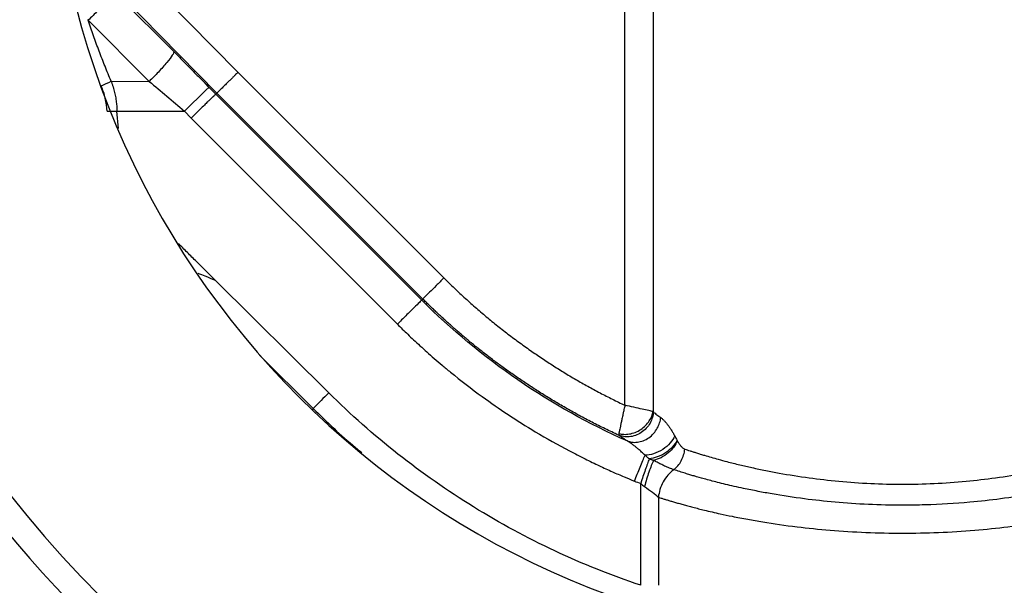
# Model space of a CAD drawing. Header units: millimetres. Extents: x 3 to 2091, y -59 to 1557.
# Tile 58 of 71: x 1787 to 1903, y 467 to 533. Entities that reach past the tile are written whole.
import ezdxf

# ---------------------------------------------------------------- set-up
doc = ezdxf.new("R2010")
doc.units = ezdxf.units.MM

msp = doc.modelspace()

# ---------------------------------------------------------------- linework, layer by layer
at = {"color": 7, "linetype": 'Continuous', "lineweight": 25}
for p, q in [((1861.66, 653.28), (1861.66, 487.1)), ((1858.36, 487.84), (1858.36, 652.61)), ((1802.11, 538.01), (1813.01, 526.88)), ((1798.33, 536.45), (1805.49, 529.3)), ((1810.53, 524.43), (1799.43, 535.77)), ((1795.45, 532.97), (1802.61, 525.81)), ((1813.01, 526.88), (1837.15, 502.77)), ((1798.16, 525.82), (1802.61, 525.81)), ((1809.58, 525.1), (1809.11, 525.61)), ((1809.61, 525.13), (1810.41, 524.31)), ((1810.53, 524.43), (1810.41, 524.31)), ((1834.55, 500.17), (1810.41, 524.31)), ((1834.68, 500.3), (1810.53, 524.43)), ((1798.83, 522.34), (1806.73, 522.34)), ((1806.73, 522.34), (1807.54, 521.51)), ((1807.54, 521.51), (1831.7, 497.35)), ((1823.65, 489.3), (1810.35, 502.51)), ((1834.68, 500.3), (1834.55, 500.17)), ((1860.21, 466.74), (1860.21, 478.68)), ((1862.29, 477.06), (1862.29, 466.74))]:
    msp.add_line(p, q, dxfattribs=at)
at = {"color": 8, "linetype": 'Continuous', "lineweight": 25}
for p, q in [((1799, 520.28), (1798.83, 522.34)), ((1815.54, 493.73), (1821.84, 487.47)), ((1821.84, 487.47), (1821.7, 487.32))]:
    msp.add_line(p, q, dxfattribs=at)
at = {"color": 7, "linetype": 'Continuous', "lineweight": 25}
msp.add_circle((1890.89, 559.51), 170, dxfattribs=at)
for centre, radius, start, end in [((1890.89, 559.51), 133, 90, 270), ((1890.89, 559.51), 133, 270, 90), ((1890.89, 559.51), 100, 90, 270), ((1890.89, 559.51), 100, 270, 90), ((1947.06, 380.2), 199.73, 133.4823, 134.6326), ((1890.89, 559.51), 136, 195, 225), ((2024.24, 289.77), 282.93, 135.15, 135.6724)]:
    msp.add_arc(centre, radius, start, end, dxfattribs=at)
for points, knots in [([(1890.89, 727.51), (1846.34, 727.51), (1803.6, 709.81), (1740.59, 646.8), (1722.89, 604.07), (1722.89, 514.96), (1740.59, 472.22), (1803.6, 409.21), (1846.34, 391.51), (1890.89, 391.51)], [0, 0, 0, 0, 0.25, 0.25, 0.5, 0.5, 0.75, 0.75, 1, 1, 1, 1]), ([(1890.89, 727.51), (1935.45, 727.51), (1978.18, 709.81), (2041.19, 646.8), (2058.89, 604.07), (2058.89, 514.96), (2041.19, 472.22), (1978.18, 409.21), (1935.45, 391.51), (1890.89, 391.51)], [0, 0, 0, 0, 0.25, 0.25, 0.5, 0.5, 0.75, 0.75, 1, 1, 1, 1]), ([(1798.33, 536.45), (1798.34, 536.38), (1798.28, 536.22), (1798, 535.78), (1797.78, 535.5), (1797.25, 534.85), (1796.92, 534.49), (1796.22, 533.73), (1795.83, 533.34), (1795.45, 532.97)], [0, 0, 0, 0, 0.25, 0.25, 0.5, 0.5, 0.75, 0.75, 1, 1, 1, 1]), ([(1798.16, 525.82), (1798.03, 526.11), (1797.79, 526.7), (1797.43, 527.59), (1797.08, 528.47), (1796.74, 529.37), (1796.4, 530.26), (1796.08, 531.16), (1795.76, 532.06), (1795.55, 532.67), (1795.45, 532.97)], [0, 0, 0, 0, 0.124958, 0.249905, 0.374854, 0.499815, 0.624799, 0.749817, 0.87488, 1, 1, 1, 1]), ([(1805.49, 529.3), (1805.5, 529.23), (1805.45, 529.09), (1805.17, 528.66), (1804.96, 528.36), (1804.39, 527.68), (1804.04, 527.29), (1803.32, 526.52), (1802.95, 526.15), (1802.61, 525.81)], [0, 0, 0, 0, 0.25, 0.25, 0.5, 0.5, 0.75, 0.75, 1, 1, 1, 1]), ([(1805.49, 529.3), (1805.64, 529.14), (1805.95, 528.84), (1806.41, 528.38), (1806.87, 527.91), (1807.33, 527.45), (1807.78, 526.99), (1808.24, 526.52), (1808.7, 526.06), (1809.16, 525.59), (1809.46, 525.28), (1809.61, 525.13)], [0, 0, 0, 0, 0.1113378, 0.2225693, 0.3337159, 0.4447986, 0.5558388, 0.6668577, 0.7778767, 0.888917, 1, 1, 1, 1]), ([(1813.01, 526.88), (1812.97, 526.85), (1812.88, 526.76), (1812.71, 526.59), (1812.48, 526.35), (1812.23, 526.1), (1811.9, 525.77), (1811.52, 525.41), (1811.19, 525.08), (1810.92, 524.81), (1810.74, 524.64), (1810.62, 524.52), (1810.56, 524.46), (1810.54, 524.44), (1810.53, 524.43)], [0, 0, 0, 0, 0.026608, 0.074254, 0.142928, 0.220661, 0.285853, 0.428599, 0.571344, 0.650889, 0.785588, 0.868707, 0.940179, 1, 1, 1, 1]), ([(1797.67, 522.31), (1797.65, 522.82), (1797.58, 523.33), (1797.35, 524.33), (1797.18, 524.82), (1796.98, 525.29)], [0, 0, 0, 0, 0.5, 0.5, 1, 1, 1, 1]), ([(1798.16, 525.82), (1798.2, 525.71), (1798.27, 525.49), (1798.38, 525.16), (1798.47, 524.83), (1798.55, 524.51), (1798.62, 524.18), (1798.68, 523.87), (1798.73, 523.55), (1798.77, 523.24), (1798.8, 522.94), (1798.82, 522.64), (1798.83, 522.44), (1798.83, 522.34)], [0, 0, 0, 0, 0.099445, 0.19723, 0.293346, 0.387791, 0.480529, 0.571525, 0.660763, 0.748236, 0.833951, 0.917885, 1, 1, 1, 1]), ([(1810.41, 524.31), (1810.4, 524.31), (1810.39, 524.3), (1810.37, 524.28), (1810.34, 524.25), (1810.3, 524.21), (1810.25, 524.17), (1810.2, 524.11), (1810.13, 524.05), (1810.06, 523.99), (1809.98, 523.91), (1809.9, 523.83), (1809.8, 523.74), (1809.7, 523.64), (1809.59, 523.53), (1809.39, 523.34), (1809.07, 523.02), (1808.65, 522.62), (1808.3, 522.28), (1808.04, 522.02), (1807.8, 521.77), (1807.62, 521.59), (1807.54, 521.51)], [0, 0, 0, 0, 0.033704, 0.067719, 0.102045, 0.136682, 0.171631, 0.206891, 0.242462, 0.278345, 0.314539, 0.351044, 0.387861, 0.424989, 0.462428, 0.500179, 0.618857, 0.749938, 0.823597, 0.87495, 0.941012, 1, 1, 1, 1]), ([(1810.35, 502.51), (1809.62, 503.24), (1808.89, 503.96), (1807.8, 505.04), (1807.44, 505.4), (1806.9, 505.93), (1806.73, 506.11), (1806.38, 506.46), (1806.2, 506.63), (1806.03, 506.8)], [0, 0, 0, 0, 0.5, 0.5, 0.75, 0.75, 0.875, 0.875, 1, 1, 1, 1]), ([(1837.15, 502.77), (1836.84, 502.47), (1836.54, 502.16), (1835.96, 501.59), (1835.7, 501.32), (1835.25, 500.87), (1835.06, 500.69), (1834.79, 500.42), (1834.71, 500.33), (1834.68, 500.3)], [0, 0, 0, 0, 0.25, 0.25, 0.5, 0.5, 0.75, 0.75, 1, 1, 1, 1]), ([(1837.15, 502.77), (1837.35, 502.57), (1837.76, 502.16), (1838.39, 501.56), (1839.02, 500.96), (1839.66, 500.37), (1840.3, 499.79), (1840.96, 499.22), (1841.61, 498.65), (1842.28, 498.09), (1842.95, 497.54), (1843.63, 497), (1844.31, 496.46), (1845, 495.93), (1845.7, 495.41), (1846.4, 494.9), (1847.32, 494.25), (1848.46, 493.47), (1849.82, 492.57), (1851.2, 491.7), (1852.6, 490.87), (1854.01, 490.07), (1855.45, 489.29), (1856.9, 488.55), (1857.87, 488.08), (1858.36, 487.84)], [0, 0, 0, 0, 0.033336, 0.066652, 0.099955, 0.133247, 0.166533, 0.199819, 0.233107, 0.266403, 0.299711, 0.333035, 0.36638, 0.39975, 0.433149, 0.466582, 0.500052, 0.562686, 0.625222, 0.687689, 0.750117, 0.812533, 0.874966, 0.937446, 1, 1, 1, 1]), ([(1834.55, 500.17), (1834.52, 500.15), (1834.43, 500.06), (1834.12, 499.76), (1833.9, 499.54), (1833.35, 499), (1833.03, 498.68), (1832.36, 498.01), (1832.02, 497.67), (1831.7, 497.35)], [0, 0, 0, 0, 0.25, 0.25, 0.5, 0.5, 0.75, 0.75, 1, 1, 1, 1]), ([(1858.62, 483.66), (1854.14, 485.65), (1849.85, 488.04), (1841.79, 493.58), (1838.01, 496.72), (1834.55, 500.17)], [0, 0, 0, 0, 0.5, 0.5, 1, 1, 1, 1]), ([(1857.63, 484.34), (1857.36, 484.46), (1856.83, 484.71), (1856.05, 485.08), (1855.27, 485.47), (1854.51, 485.86), (1853.76, 486.25), (1853.02, 486.64), (1852.3, 487.04), (1851.58, 487.44), (1850.88, 487.84), (1850.19, 488.25), (1849.52, 488.66), (1848.85, 489.07), (1848.2, 489.48), (1847.56, 489.89), (1846.93, 490.3), (1846.31, 490.72), (1845.7, 491.13), (1845.11, 491.55), (1844.52, 491.96), (1843.95, 492.38), (1843.39, 492.79), (1842.84, 493.2), (1842.3, 493.62), (1841.77, 494.03), (1841.25, 494.44), (1840.74, 494.85), (1840.24, 495.25), (1839.76, 495.66), (1839.28, 496.06), (1838.81, 496.46), (1838.36, 496.86), (1837.91, 497.26), (1837.47, 497.65), (1837.05, 498.04), (1836.63, 498.42), (1836.22, 498.81), (1835.82, 499.19), (1835.43, 499.56), (1835.05, 499.93), (1834.81, 500.18), (1834.68, 500.3)], [0, 0, 0, 0, 0.0314064, 0.0624843, 0.0932337, 0.1236547, 0.1537473, 0.1835115, 0.2129474, 0.2420549, 0.270834, 0.2992846, 0.3274069, 0.3552006, 0.3826659, 0.4098027, 0.4366109, 0.4630905, 0.4892415, 0.5150639, 0.5405577, 0.5657227, 0.5905591, 0.6150668, 0.6392458, 0.663096, 0.6866175, 0.7098103, 0.7326744, 0.7552098, 0.7774165, 0.7992944, 0.8208437, 0.8420644, 0.8629564, 0.8835197, 0.9037545, 0.9236607, 0.9432383, 0.9624874, 0.9814079, 1, 1, 1, 1]), ([(1831.7, 497.35), (1831.89, 497.16), (1832.29, 496.76), (1832.92, 496.15), (1833.61, 495.5), (1834.36, 494.81), (1835.16, 494.08), (1836.02, 493.32), (1836.94, 492.53), (1838.79, 491), (1841.35, 489.03), (1844.68, 486.72), (1848.08, 484.57), (1851.11, 482.87), (1853.64, 481.58), (1855.31, 480.77), (1856.84, 480.07), (1858.21, 479.48), (1859.08, 479.12), (1859.48, 478.96)], [0, 0, 0, 0, 0.024261, 0.050519, 0.078775, 0.109028, 0.14128, 0.175528, 0.211774, 0.250015, 0.390343, 0.500001, 0.612297, 0.749988, 0.810916, 0.866383, 0.916386, 0.960925, 1, 1, 1, 1]), ([(1860.21, 466.74), (1856.79, 467.89), (1853.43, 469.24), (1846.89, 472.3), (1843.71, 474.02), (1837.56, 477.82), (1834.6, 479.89), (1828.93, 484.36), (1826.22, 486.76), (1823.65, 489.3)], [0, 0, 0, 0, 0.25, 0.25, 0.5, 0.5, 0.75, 0.75, 1, 1, 1, 1]), ([(1861.7, 487.05), (1861.69, 486.85), (1861.65, 486.64), (1861.52, 486.21), (1861.43, 485.98), (1861.19, 485.55), (1861.04, 485.35), (1860.69, 484.96), (1860.49, 484.79), (1860.06, 484.5), (1859.82, 484.38), (1859.35, 484.22), (1859.11, 484.17), (1858.64, 484.13), (1858.42, 484.14), (1858, 484.21), (1857.81, 484.26), (1857.63, 484.34)], [0, 0, 0, 0, 0.125, 0.125, 0.25, 0.25, 0.375, 0.375, 0.5, 0.5, 0.625, 0.625, 0.75, 0.75, 0.875, 0.875, 1, 1, 1, 1]), ([(1858.36, 487.84), (1858.35, 487.8), (1858.33, 487.68), (1858.28, 487.46), (1858.21, 487.15), (1858.12, 486.73), (1858.02, 486.27), (1857.92, 485.8), (1857.83, 485.4), (1857.76, 485.07), (1857.71, 484.84), (1857.68, 484.66), (1857.66, 484.57), (1857.65, 484.53)], [0, 0, 0, 0, 0.031215, 0.082528, 0.155078, 0.250195, 0.387197, 0.500141, 0.629864, 0.750021, 0.834356, 0.917816, 1, 1, 1, 1]), ([(1857.65, 484.53), (1857.83, 484.48), (1858.02, 484.45), (1858.44, 484.43), (1858.66, 484.44), (1859.11, 484.52), (1859.34, 484.58), (1859.79, 484.76), (1860.01, 484.87), (1860.43, 485.14), (1860.62, 485.3), (1860.96, 485.64), (1861.1, 485.82), (1861.47, 486.38), (1861.61, 486.76), (1861.66, 487.1)], [0, 0, 0, 0, 0.125, 0.125, 0.25, 0.25, 0.375, 0.375, 0.5, 0.5, 0.625, 0.625, 0.75, 0.75, 1, 1, 1, 1]), ([(1861.66, 487.1), (1861.54, 487.13), (1861.37, 487.17), (1860.93, 487.26), (1860.66, 487.32), (1860.08, 487.46), (1859.75, 487.53), (1859.07, 487.68), (1858.72, 487.76), (1858.36, 487.84)], [0, 0, 0, 0, 0.25, 0.25, 0.5, 0.5, 0.75, 0.75, 1, 1, 1, 1]), ([(1861.66, 487.1), (1861.67, 487.09), (1861.68, 487.07), (1861.7, 487.06), (1861.7, 487.05)], [0, 0, 0, 0, 0.506508, 1, 1, 1, 1]), ([(1861.7, 487.05), (1861.77, 487), (1861.9, 486.9), (1862.11, 486.74), (1862.33, 486.57), (1862.49, 486.45), (1862.57, 486.4)], [0, 0, 0, 0, 0.242425, 0.489895, 0.742417, 1, 1, 1, 1]), ([(1858.62, 483.66), (1858.79, 483.6), (1858.97, 483.55), (1859.38, 483.49), (1859.6, 483.49), (1860.04, 483.54), (1860.27, 483.6), (1860.73, 483.77), (1860.95, 483.89), (1861.37, 484.18), (1861.56, 484.36), (1861.9, 484.73), (1862.04, 484.94), (1862.28, 485.36), (1862.37, 485.57), (1862.5, 486), (1862.54, 486.2), (1862.57, 486.4)], [0, 0, 0, 0, 0.125, 0.125, 0.25, 0.25, 0.375, 0.375, 0.5, 0.5, 0.625, 0.625, 0.75, 0.75, 0.875, 0.875, 1, 1, 1, 1]), ([(1862.57, 486.4), (1862.6, 486.37), (1862.67, 486.32), (1862.77, 486.23), (1862.87, 486.14), (1862.97, 486.04), (1863.08, 485.92), (1863.18, 485.8), (1863.29, 485.67), (1863.43, 485.49), (1863.6, 485.25), (1863.8, 484.95), (1864, 484.61), (1864.14, 484.37), (1864.2, 484.25)], [0, 0, 0, 0, 0.06081, 0.12197, 0.183552, 0.245627, 0.308262, 0.371526, 0.435482, 0.500194, 0.621397, 0.744875, 0.870969, 1, 1, 1, 1]), ([(1857.65, 484.53), (1857.65, 484.51), (1857.64, 484.47), (1857.63, 484.42), (1857.63, 484.38), (1857.63, 484.35), (1857.63, 484.34), (1857.63, 484.34)], [0, 0, 0, 0, 0.2176835, 0.4264561, 0.6263636, 0.8175001, 1, 1, 1, 1]), ([(1858.62, 483.66), (1858.54, 483.71), (1858.4, 483.8), (1858.2, 483.94), (1858, 484.07), (1857.81, 484.21), (1857.69, 484.29), (1857.63, 484.34)], [0, 0, 0, 0, 0.201319, 0.401933, 0.601886, 0.801226, 1, 1, 1, 1]), ([(1860.72, 481.98), (1860.65, 482.05), (1860.52, 482.18), (1860.32, 482.36), (1860.14, 482.53), (1859.97, 482.68), (1859.81, 482.81), (1859.61, 482.98), (1859.38, 483.16), (1859.11, 483.36), (1858.85, 483.53), (1858.69, 483.62), (1858.62, 483.66)], [0, 0, 0, 0, 0.099178, 0.191975, 0.278417, 0.358535, 0.432367, 0.499955, 0.637697, 0.766896, 0.887627, 1, 1, 1, 1]), ([(1864.2, 484.25), (1864.09, 483.98), (1863.91, 483.7), (1863.43, 483.15), (1863.13, 482.89), (1862.45, 482.45), (1862.08, 482.28), (1861.37, 482.05), (1861.02, 481.99), (1860.72, 481.98)], [0, 0, 0, 0, 0.25, 0.25, 0.5, 0.5, 0.75, 0.75, 1, 1, 1, 1]), ([(1864.48, 483.72), (1864.36, 483.48), (1864.18, 483.22), (1863.72, 482.72), (1863.43, 482.48), (1862.81, 482.07), (1862.47, 481.91), (1861.81, 481.67), (1861.49, 481.59), (1861.2, 481.56)], [0, 0, 0, 0, 0.25, 0.25, 0.5, 0.5, 0.75, 0.75, 1, 1, 1, 1]), ([(1864.5, 483.67), (1864.41, 483.44), (1864.27, 483.19), (1863.91, 482.7), (1863.69, 482.46), (1863.18, 482.04), (1862.89, 481.85), (1862.31, 481.55), (1862.01, 481.45), (1861.73, 481.38)], [0, 0, 0, 0, 0.25, 0.25, 0.5, 0.5, 0.75, 0.75, 1, 1, 1, 1]), ([(1864.2, 484.25), (1864.25, 484.16), (1864.34, 483.99), (1864.43, 483.81), (1864.48, 483.72)], [0, 0, 0, 0, 0.510555, 1, 1, 1, 1]), ([(1864.48, 483.72), (1864.48, 483.71), (1864.49, 483.69), (1864.5, 483.68), (1864.5, 483.67)], [0, 0, 0, 0, 0.548804, 1, 1, 1, 1]), ([(1864.5, 483.67), (1864.58, 483.55), (1864.72, 483.33), (1864.9, 483.08), (1865.05, 482.92), (1865.16, 482.83), (1865.27, 482.76), (1865.34, 482.73), (1865.38, 482.71)], [0, 0, 0, 0, 0.2903966, 0.5516079, 0.6731446, 0.7847716, 0.8940827, 1, 1, 1, 1]), ([(1864.09, 480.29), (1864.25, 480.42), (1864.42, 480.58), (1864.72, 480.93), (1864.85, 481.13), (1865.08, 481.56), (1865.17, 481.79), (1865.31, 482.25), (1865.36, 482.48), (1865.38, 482.71)], [0, 0, 0, 0, 0.25, 0.25, 0.5, 0.5, 0.75, 0.75, 1, 1, 1, 1]), ([(1865.38, 482.71), (1865.48, 482.68), (1865.68, 482.61), (1866, 482.5), (1866.36, 482.39), (1866.76, 482.26), (1867.21, 482.12), (1868.03, 481.87), (1869.06, 481.58), (1870.45, 481.2), (1871.77, 480.88), (1873.29, 480.52), (1874.82, 480.2), (1877.03, 479.78), (1879.86, 479.33), (1883.47, 478.91), (1887.13, 478.65), (1890.89, 478.56), (1894.64, 478.65), (1898.31, 478.91), (1901.91, 479.33), (1904.75, 479.78), (1906.95, 480.2), (1908.49, 480.52), (1910.01, 480.88), (1911.33, 481.2), (1912.73, 481.58), (1913.84, 481.9), (1914.8, 482.19), (1915.42, 482.39), (1915.95, 482.56), (1916.26, 482.66), (1916.4, 482.71)], [0, 0, 0, 0, 0.0084719, 0.0177464, 0.0278234, 0.0387029, 0.0503849, 0.0628695, 0.1022225, 0.1256338, 0.1588477, 0.1882933, 0.2207031, 0.2508395, 0.3154949, 0.3755463, 0.4384819, 0.4999489, 0.5614555, 0.6243461, 0.6843815, 0.7490744, 0.7792199, 0.8116435, 0.8410045, 0.8743274, 0.8979093, 0.9371183, 0.9557731, 0.9724717, 0.987214, 1, 1, 1, 1]), ([(1859.48, 478.96), (1859.59, 479.22), (1859.7, 479.5), (1859.93, 480.06), (1860.04, 480.34), (1860.26, 480.87), (1860.37, 481.13), (1860.56, 481.6), (1860.64, 481.8), (1860.72, 481.98)], [0, 0, 0, 0, 0.25, 0.25, 0.5, 0.5, 0.75, 0.75, 1, 1, 1, 1]), ([(1861.2, 481.56), (1861.14, 481.39), (1861.07, 481.19), (1860.92, 480.76), (1860.84, 480.52), (1860.66, 480.01), (1860.57, 479.75), (1860.39, 479.22), (1860.3, 478.95), (1860.21, 478.68)], [0, 0, 0, 0, 0.25, 0.25, 0.5, 0.5, 0.75, 0.75, 1, 1, 1, 1]), ([(1861.73, 481.38), (1861.64, 481.2), (1861.55, 481), (1861.36, 480.54), (1861.26, 480.29), (1861.08, 479.75), (1860.99, 479.47), (1860.82, 478.9), (1860.74, 478.61), (1860.67, 478.32)], [0, 0, 0, 0, 0.25, 0.25, 0.5, 0.5, 0.75, 0.75, 1, 1, 1, 1]), ([(1861.2, 481.56), (1861.12, 481.63), (1860.96, 481.77), (1860.8, 481.91), (1860.72, 481.98)], [0, 0, 0, 0, 0.5029717, 1, 1, 1, 1]), ([(1861.73, 481.38), (1861.69, 481.39), (1861.6, 481.42), (1861.45, 481.47), (1861.32, 481.52), (1861.23, 481.55), (1861.2, 481.56)], [0, 0, 0, 0, 0.229934, 0.499986, 0.850434, 1, 1, 1, 1]), ([(1864.09, 480.29), (1864.07, 480.3), (1864.03, 480.31), (1863.95, 480.34), (1863.81, 480.39), (1863.59, 480.48), (1863.31, 480.59), (1862.97, 480.74), (1862.58, 480.93), (1862.15, 481.15), (1861.87, 481.3), (1861.73, 481.38)], [0, 0, 0, 0, 0.031397, 0.0625, 0.124987, 0.249972, 0.377568, 0.500083, 0.67847, 0.844999, 1, 1, 1, 1]), ([(1864.09, 480.29), (1863.85, 480.11), (1863.62, 479.9), (1863.2, 479.42), (1863.01, 479.15), (1862.7, 478.58), (1862.57, 478.27), (1862.38, 477.67), (1862.32, 477.36), (1862.29, 477.06)], [0, 0, 0, 0, 0.25, 0.25, 0.5, 0.5, 0.75, 0.75, 1, 1, 1, 1]), ([(1917.7, 480.29), (1917.59, 480.26), (1917.37, 480.18), (1917.02, 480.07), (1916.62, 479.95), (1916.19, 479.81), (1915.71, 479.67), (1915.18, 479.51), (1914.61, 479.35), (1913.98, 479.18), (1913.3, 479), (1912.22, 478.72), (1910.96, 478.41), (1909.36, 478.06), (1907.86, 477.75), (1905.52, 477.32), (1902.54, 476.87), (1898.32, 476.4), (1894.44, 476.17), (1890.45, 476.11), (1886.89, 476.19), (1883.04, 476.45), (1879.24, 476.87), (1876.26, 477.32), (1873.92, 477.76), (1872.44, 478.06), (1870.84, 478.41), (1869.28, 478.78), (1867.73, 479.19), (1866.68, 479.49), (1865.95, 479.7), (1865.39, 479.88), (1864.75, 480.08), (1864.32, 480.22), (1864.09, 480.29)], [0, 0, 0, 0, 0.008942, 0.018683, 0.029221, 0.040553, 0.052676, 0.065586, 0.079279, 0.093751, 0.108996, 0.125012, 0.164428, 0.187521, 0.219936, 0.250045, 0.315857, 0.375056, 0.458354, 0.500042, 0.562552, 0.625063, 0.684029, 0.750053, 0.780037, 0.812554, 0.834293, 0.875043, 0.909451, 0.937527, 0.949297, 0.963626, 0.980524, 1, 1, 1, 1]), ([(1860.67, 478.32), (1860.99, 478.1), (1861.31, 477.87), (1861.86, 477.44), (1862.1, 477.24), (1862.29, 477.06)], [0, 0, 0, 0, 0.5, 0.5, 1, 1, 1, 1]), ([(1862.29, 477.06), (1862.39, 477.03), (1862.61, 476.96), (1862.95, 476.85), (1863.33, 476.74), (1863.73, 476.62), (1864.18, 476.48), (1864.66, 476.35), (1865.18, 476.2), (1865.74, 476.05), (1866.34, 475.89), (1866.99, 475.72), (1868.03, 475.46), (1869.34, 475.16), (1871.04, 474.8), (1872.7, 474.48), (1875.19, 474.05), (1878.38, 473.59), (1882.45, 473.17), (1886.6, 472.91), (1890.87, 472.82), (1895.16, 472.91), (1899.31, 473.17), (1903.39, 473.59), (1906.59, 474.05), (1909.08, 474.48), (1910.74, 474.8), (1912.44, 475.16), (1913.89, 475.5), (1915.17, 475.82), (1916.13, 476.07), (1916.99, 476.31), (1917.75, 476.53), (1918.41, 476.72), (1918.98, 476.9), (1919.33, 477.01), (1919.49, 477.06)], [0, 0, 0, 0, 0.008465, 0.017509, 0.027131, 0.037331, 0.048109, 0.059466, 0.071402, 0.083919, 0.097018, 0.110699, 0.124964, 0.161225, 0.187453, 0.21992, 0.249952, 0.315332, 0.37493, 0.437424, 0.499916, 0.5616, 0.624902, 0.684639, 0.74989, 0.78006, 0.812413, 0.838693, 0.87494, 0.897384, 0.9183, 0.937691, 0.955555, 0.971894, 0.986708, 1, 1, 1, 1])]:
    msp.add_open_spline(points, degree=3, knots=knots, dxfattribs=at)
for points in [[(1795.41, 533.05), (1795.42, 533.02), (1795.44, 533), (1795.45, 532.97)], [(1796.98, 525.29), (1797.35, 525.47), (1797.76, 525.65), (1798.16, 525.82)], [(1802.61, 525.81), (1803.98, 524.67), (1805.36, 523.51), (1806.73, 522.34)], [(1797.67, 522.31), (1798.04, 522.32), (1798.44, 522.33), (1798.83, 522.34)], [(1859.48, 478.96), (1859.72, 478.86), (1859.96, 478.77), (1860.21, 478.68)], [(1860.21, 478.68), (1860.36, 478.55), (1860.51, 478.43), (1860.67, 478.32)]]:
    msp.add_open_spline(points, degree=3, dxfattribs=at)
at = {"color": 8, "linetype": 'Continuous', "lineweight": 25}
for points, knots in [([(1808.32, 503.32), (1808.59, 503.22), (1809.26, 502.95), (1809.94, 502.68), (1810.35, 502.51)], [0, 0, 0, 0, 0.398417, 1, 1, 1, 1]), ([(1821.84, 487.47), (1823.45, 485.88), (1825.27, 484.09), (1827.27, 482.5), (1827.51, 482.3)], [0, 0, 0, 0, 0.8797144, 1, 1, 1, 1])]:
    msp.add_open_spline(points, degree=3, knots=knots, dxfattribs=at)

doc.saveas('drawing.dxf')
